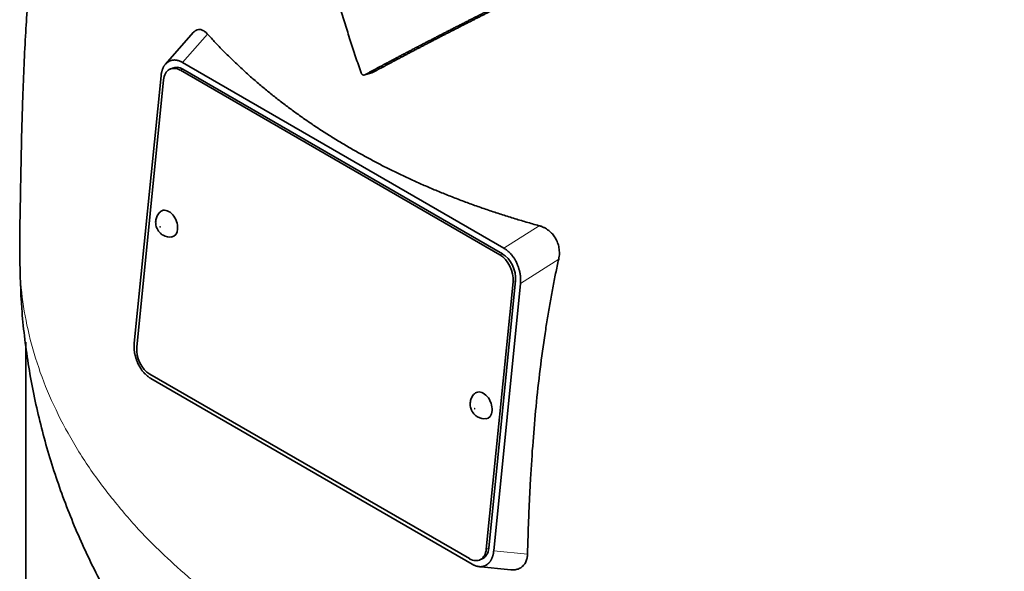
# Model space of a CAD drawing. Header units: millimetres. Extents: x 441 to 1325, y -1714 to 1591.
# Tile 10 of 29: x 1034 to 1173, y -729 to -651. Entities that reach past the tile are written whole.
import ezdxf

# ---------------------------------------------------------------- set-up
doc = ezdxf.new("R2010")
doc.units = ezdxf.units.MM
doc.layers.add('VSI344-454_TESTA', color=7, linetype='Continuous')

# ---------------------------------------------------------------- blocks, each defined once
blk = doc.blocks.new('SE4')
at = {"layer": 'VSI344-454_TESTA', "color": 7, "linetype": 'Continuous', "lineweight": 35}
for p, q in [((1058.15, -653.17), (1054.21, -657.64)), ((1054.73, -657.23), (1054.53, -657.35)), ((1055.22, -658.18), (1054.86, -658.33)), ((1056.63, -657.4), (1102.14, -683.68)), ((1053.59, -659.29), (1049.79, -697.13)), ((1101.58, -684.63), (1056.32, -658.5)), ((1101.93, -684.47), (1056.67, -658.35)), ((1082.43, -659.15), (1083.46, -658.87)), ((1053.94, -659.85), (1050.15, -697.7)), ((1104.02, -685.93), (1103.87, -685.59)), ((1099.65, -726.28), (1103.44, -688.43)), ((1100, -726.13), (1103.79, -688.28)), ((1104.5, -688.68), (1100.71, -726.52)), ((1034.42, -696.97), (1034.42, -758.2)), ((1050.27, -699.89), (1050.44, -700.24)), ((1052.01, -701.51), (1097.27, -727.63)), ((1052.15, -702.13), (1097.66, -728.41)), ((1098.72, -727.8), (1099.07, -727.65)), ((1098.47, -728.73), (1103.13, -729.19)), ((1099.54, -728.59), (1099.76, -728.46))]:
    blk.add_line(p, q, dxfattribs=at)
at = {"layer": 'VSI344-454_TESTA', "color": 4, "linetype": 'Continuous', "lineweight": 9}
for p, q in [((1056.63, -657.4), (1060.17, -653.38)), ((1056.67, -658.35), (1056.32, -658.5)), ((1107.13, -680.5), (1102.14, -683.68)), ((1101.58, -684.63), (1101.93, -684.47)), ((1109.91, -685.23), (1104.5, -688.68)), ((1103.79, -688.28), (1103.44, -688.43)), ((1099.65, -726.28), (1100, -726.13)), ((1100.71, -726.52), (1105.5, -727))]:
    blk.add_line(p, q, dxfattribs=at)
at = {"layer": 'VSI344-454_TESTA', "color": 7, "linetype": 'Continuous', "lineweight": 35}
for centre, major_axis, start_param, end_param in [((1056.06, -661.08), (1.2, -2.75), 2.425216, 3.996013), ((1056.41, -660.93), (1.2, -2.75), 2.425216, 3.141593), ((1054.52, -680.21), (-0.8, 1.83), 0, 0.21978), ((1054.52, -680.21), (-0.8, 1.83), 2.920391, 6.283185), ((1101.32, -687.21), (1.2, -2.75), 0.85442, 2.425216), ((1101.67, -687.05), (-1.2, 2.75), 3.996013, 5.566809), ((1052.27, -698.93), (-1.2, 2.75), 0.85442, 2.425216), ((1099.07, -705.93), (-0.8, 1.83), 0, 0.21978), ((1099.07, -705.93), (-0.8, 1.83), 2.920391, 6.283185), ((1097.53, -725.05), (-1.2, 2.75), 2.425216, 3.996013), ((1097.88, -724.9), (-1.2, 2.75), 3.141593, 3.996013)]:
    blk.add_ellipse(centre, major_axis=major_axis, ratio=0.643408, start_param=start_param, end_param=end_param, dxfattribs=at)
at = {"layer": 'VSI344-454_TESTA', "color": 4, "linetype": 'Continuous', "lineweight": 9}
for centre in [(1053.47, -680.67), (1098.01, -706.39)]:
    blk.add_ellipse(centre, major_axis=(-0.0254, 0.0582), ratio=0.643408, dxfattribs=at)
at = {"layer": 'VSI344-454_TESTA', "color": 7, "linetype": 'Continuous', "lineweight": 35}
for points, degree, knots in [([(1052.12, -579.33), (1051.75, -580.06), (1050.3, -582.91), (1047.89, -588.04), (1045.16, -594.7), (1042.84, -601.44), (1040.89, -608.14), (1039.27, -614.84), (1037.83, -621.99), (1036.63, -629.48), (1035.66, -637.36), (1034.93, -645.23), (1034.36, -653.55), (1034.01, -661.43), (1033.81, -668.74), (1033.71, -673.98), (1033.63, -678.37), (1033.57, -681.83), (1033.57, -683.88), (1033.57, -684.71)], 3, [0.2684673, 0.2684673, 0.2684673, 0.2684673, 0.2842613, 0.3302769, 0.3774422, 0.4227095, 0.4673549, 0.5115835, 0.5560126, 0.6093187, 0.6609813, 0.7149039, 0.770448, 0.8356235, 0.8810586, 0.928828, 0.9557179, 0.9849159, 1, 1, 1, 1]), ([(1081.93, -658.86), (1081.8, -658.48), (1081.53, -657.72), (1081.15, -656.58), (1080.77, -655.43), (1080.39, -654.28), (1080.02, -653.11), (1079.66, -651.94), (1079.3, -650.77), (1078.94, -649.59), (1078.6, -648.4), (1078.25, -647.2), (1077.91, -646), (1077.58, -644.79), (1077.25, -643.58), (1076.93, -642.35), (1076.61, -641.12), (1076.16, -639.36), (1075.59, -637.03), (1074.9, -634.08), (1074.22, -631.02), (1073.54, -627.85), (1072.87, -624.56), (1072.44, -622.34), (1072.21, -621.2)], 3, [0, 0, 0, 0, 0.030328, 0.060804, 0.091429, 0.122206, 0.153136, 0.184222, 0.215465, 0.246867, 0.278431, 0.310158, 0.342051, 0.374109, 0.406337, 0.438735, 0.471305, 0.504049, 0.578996, 0.657008, 0.738102, 0.822291, 0.909586, 1, 1, 1, 1]), ([(1112.16, -643.97), (1107.99, -646.02), (1104.44, -647.8), (1100.39, -649.82), (1096.85, -651.62), (1094.93, -652.59), (1093.13, -653.52), (1091.23, -654.5), (1089.42, -655.44), (1085.77, -657.35), (1082.43, -659.15)], 2, [0, 0, 0, 0.25, 0.25, 0.5, 0.5, 0.625, 0.625, 0.75, 0.75, 1, 1, 1]), ([(1083.46, -658.87), (1086.79, -657.08), (1090.44, -655.17), (1092.24, -654.23), (1094.13, -653.26), (1095.91, -652.35), (1097.8, -651.39), (1101.35, -649.58), (1105.41, -647.55), (1109.02, -645.76), (1113.22, -643.69)], 2, [0, 0, 0, 0.25, 0.25, 0.375, 0.375, 0.5, 0.5, 0.75, 0.75, 1, 1, 1]), ([(1058.15, -653.17), (1058.16, -653.15), (1058.28, -653.02), (1058.52, -652.83), (1058.84, -652.73), (1059.11, -652.73), (1059.31, -652.77), (1059.52, -652.86), (1059.74, -652.99), (1059.96, -653.16), (1060.1, -653.31), (1060.17, -653.38)], 3, [0.3819069, 0.3819069, 0.3819069, 0.3819069, 0.392179, 0.5097344, 0.6234902, 0.6817649, 0.7404104, 0.8020867, 0.8651418, 0.9320617, 1, 1, 1, 1]), ([(1060.17, -653.38), (1060.36, -653.58), (1060.72, -653.98), (1061.27, -654.57), (1061.83, -655.16), (1062.4, -655.74), (1062.97, -656.32), (1063.56, -656.9), (1064.15, -657.47), (1064.75, -658.03), (1065.36, -658.59), (1065.97, -659.14), (1066.59, -659.69), (1067.22, -660.24), (1067.86, -660.78), (1068.5, -661.31), (1069.15, -661.84), (1069.81, -662.36), (1070.48, -662.88), (1071.15, -663.4), (1071.83, -663.9), (1072.52, -664.41), (1073.21, -664.91), (1073.91, -665.4), (1074.62, -665.89), (1075.33, -666.37), (1076.05, -666.84), (1076.78, -667.32), (1077.52, -667.78), (1078.26, -668.24), (1079, -668.7), (1079.76, -669.14), (1080.75, -669.73), (1082.01, -670.43), (1083.52, -671.26), (1085.06, -672.06), (1086.63, -672.84), (1088.21, -673.6), (1089.83, -674.34), (1091.46, -675.06), (1093.12, -675.75), (1094.8, -676.43), (1096.5, -677.08), (1098.22, -677.7), (1099.96, -678.31), (1101.73, -678.89), (1103.51, -679.45), (1105.31, -679.99), (1106.53, -680.33), (1107.13, -680.5)], 3, [0, 0, 0, 0, 0.016211, 0.032418, 0.048618, 0.064813, 0.081003, 0.097187, 0.113366, 0.129539, 0.145707, 0.161869, 0.178026, 0.194178, 0.210323, 0.226464, 0.242598, 0.258728, 0.274851, 0.29097, 0.307082, 0.323189, 0.339291, 0.355387, 0.371478, 0.387563, 0.403642, 0.419716, 0.435784, 0.451847, 0.467904, 0.483956, 0.500002, 0.531096, 0.562211, 0.593346, 0.624503, 0.65568, 0.686878, 0.718097, 0.749337, 0.780598, 0.811879, 0.843181, 0.874504, 0.905847, 0.937211, 0.968595, 1, 1, 1, 1]), ([(1081.93, -658.86), (1081.93, -658.88), (1081.95, -658.92), (1081.98, -658.98), (1082.02, -659.04), (1082.07, -659.09), (1082.14, -659.14), (1082.21, -659.17), (1082.29, -659.19), (1082.36, -659.18), (1082.41, -659.16), (1082.43, -659.15)], 3, [0, 0, 0, 0, 0.083882, 0.167351, 0.251899, 0.376428, 0.501233, 0.625666, 0.750014, 0.87532, 1, 1, 1, 1]), ([(1053.49, -678.54), (1053.47, -678.55), (1053.28, -678.68), (1053.03, -679.09), (1052.82, -679.68), (1052.81, -680.31), (1053, -680.97), (1053.39, -681.52), (1053.72, -681.75), (1053.87, -681.84)], 3, [0, 0, 0, 0, 0.016071, 0.188666, 0.346757, 0.501927, 0.66984, 0.88022, 1, 1, 1, 1]), ([(1107.13, -680.5), (1107.2, -680.51), (1107.32, -680.55), (1107.5, -680.62), (1107.68, -680.69), (1107.91, -680.8), (1108.19, -680.95), (1108.49, -681.17), (1108.77, -681.4), (1109.1, -681.75), (1109.46, -682.24), (1109.78, -682.91), (1109.94, -683.53), (1110.01, -684.04), (1110.02, -684.44), (1109.99, -684.84), (1109.94, -685.1), (1109.91, -685.23)], 3, [0, 0, 0, 0, 0.03415, 0.067958, 0.101516, 0.134917, 0.197958, 0.259657, 0.318285, 0.37658, 0.490339, 0.607904, 0.728718, 0.794673, 0.861368, 0.929571, 1, 1, 1, 1]), ([(1033.58, -684.75), (1033.63, -687.5), (1033.74, -692.24), (1034.68, -700.07), (1036.2, -707.71), (1038.33, -715.23), (1041.02, -722.56), (1044.28, -729.66), (1048.07, -736.53), (1052.39, -743.14), (1057.22, -749.46), (1062.56, -755.51), (1067.48, -760.34), (1070.7, -763.2), (1071.86, -764.18)], 3, [0, 0, 0, 0, 0.0736709, 0.1510334, 0.228103, 0.3050342, 0.3819894, 0.459142, 0.5366782, 0.6147983, 0.6937148, 0.7736478, 0.8548139, 0.8999906, 0.8999906, 0.8999906, 0.8999906]), ([(1109.91, -685.23), (1109.84, -685.57), (1109.69, -686.24), (1109.48, -687.25), (1109.28, -688.27), (1109.08, -689.31), (1108.88, -690.36), (1108.69, -691.41), (1108.5, -692.48), (1108.32, -693.56), (1108.15, -694.65), (1107.78, -697.07), (1107.25, -700.89), (1106.69, -706), (1106.25, -711.17), (1105.97, -715.43), (1105.79, -718.91), (1105.67, -721.55), (1105.57, -724.25), (1105.52, -726.08), (1105.5, -727)], 3, [0, 0, 0, 0, 0.02336, 0.047015, 0.070963, 0.095203, 0.119731, 0.144544, 0.169639, 0.195013, 0.220662, 0.246585, 0.366346, 0.49242, 0.612327, 0.739264, 0.80163, 0.865878, 0.932007, 1, 1, 1, 1]), ([(1098.04, -704.26), (1098.02, -704.27), (1097.82, -704.39), (1097.58, -704.81), (1097.37, -705.4), (1097.36, -706.03), (1097.55, -706.69), (1097.94, -707.24), (1098.27, -707.47), (1098.41, -707.56)], 3, [0, 0, 0, 0, 0.016071, 0.188666, 0.346757, 0.501927, 0.66984, 0.88022, 1, 1, 1, 1]), ([(1105.5, -727), (1105.49, -727.06), (1105.49, -727.18), (1105.47, -727.35), (1105.44, -727.51), (1105.4, -727.72), (1105.32, -727.96), (1105.2, -728.23), (1105.04, -728.47), (1104.8, -728.74), (1104.43, -729.01), (1103.9, -729.19), (1103.44, -729.22), (1103.18, -729.2), (1103.14, -729.19)], 3, [0, 0, 0, 0, 0.0335571, 0.0667874, 0.0997731, 0.1325985, 0.1958636, 0.2580457, 0.3183352, 0.3781439, 0.4957181, 0.6141111, 0.7362695, 0.7635613, 0.7635613, 0.7635613, 0.7635613])]:
    blk.add_open_spline(points, degree=degree, knots=knots, dxfattribs=at)
for points, degree in [([(1054.53, -657.35), (1053.72, -657.92), (1053.59, -659.29)], 2), ([(1056.63, -657.4), (1055.56, -656.79), (1054.73, -657.23)], 2), ([(1053.87, -681.84), (1054.3, -682.07), (1054.69, -682.15), (1055.03, -682.08)], 3), ([(1103.87, -685.59), (1103.21, -684.3), (1102.14, -683.68)], 2), ([(1104.5, -688.68), (1104.63, -687.31), (1104.02, -685.93)], 2), ([(1049.79, -697.13), (1049.66, -698.5), (1050.27, -699.89)], 2), ([(1050.44, -700.24), (1051.09, -701.52), (1052.15, -702.13)], 2), ([(1098.41, -707.56), (1098.85, -707.79), (1099.24, -707.87), (1099.58, -707.8)], 3), ([(1099.76, -728.46), (1100.57, -727.89), (1100.71, -726.52)], 2), ([(1097.66, -728.41), (1098.72, -729.02), (1099.54, -728.59)], 2)]:
    blk.add_open_spline(points, degree=degree, dxfattribs=at)
at = {"layer": 'VSI344-454_TESTA', "color": 4, "linetype": 'Continuous', "lineweight": 9}
blk.add_rational_spline([(1033.56, -684.71), (1033.6, -750.55), (1126.89, -779.31), (1217.6, -763.27)], [0.668581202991, 0.547065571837, 0.657538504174, 1], degree=3, dxfattribs=at)

msp = doc.modelspace()

# ---------------------------------------------------------------- block references
msp.add_blockref('SE4', (0, 0))

doc.saveas('drawing.dxf')
